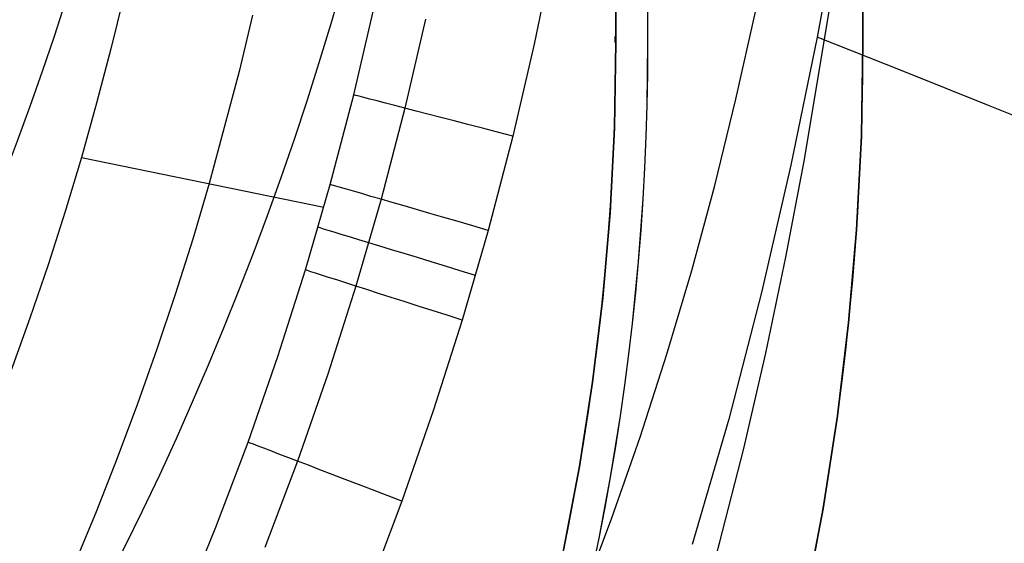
# Model space of a CAD drawing. Extents: x 35624 to 36541, y 4015 to 4839.
# Tile 97 of 150: x 36317 to 36377, y 4224 to 4255. Entities that reach past the tile are written whole.
import ezdxf

# ---------------------------------------------------------------- set-up
doc = ezdxf.new("R2010")
doc.units = 0
for name, color, linetype in [('FUSTO_INTERNO', 200, 'CONTINUOUS'), ('GAMBE', 96, 'CONTINUOUS'), ('IGES_LEVEL_1', 4, 'CONTINUOUS')]:
    doc.layers.add(name, color=color, linetype=linetype)

msp = doc.modelspace()

# ---------------------------------------------------------------- linework, layer by layer
at = {"layer": 'FUSTO_INTERNO'}
for p, q in [((36353.59217415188, 4567.639871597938, -193.1533720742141), (36353.59217415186, 4253.916306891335, -193.153372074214)), ((36353.59217415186, 4253.916306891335, -168.153372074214), (36353.59217415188, 4567.639871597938, -168.153372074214)), ((36353.59217415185, 4567.639871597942, -180.653372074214), (36353.59217415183, 4253.916306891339, -180.653372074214)), ((36353.59217415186, 4253.916306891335, -193.153372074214), (36353.59217415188, 4567.639871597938, -193.153372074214)), ((36355.53480636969, 4253.916442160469, -185.1546737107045), (36355.47853941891, 4567.640006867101, -185.1533764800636)), ((36355.53481371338, 4253.916306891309, -160.1546737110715), (36355.4785467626, 4567.63987159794, -160.1533764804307)), ((36368.59217415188, 4567.639871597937, -193.153372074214), (36368.59217415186, 4253.916306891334, -193.153372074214)), ((36368.59217415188, 4567.639871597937, -193.153372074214), (36368.59217415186, 4253.916306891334, -193.153372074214)), ((36368.59217415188, 4567.639871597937, -168.153372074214), (36368.59217415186, 4253.916306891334, -168.153372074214)), ((36368.59217415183, 4253.916306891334, -180.6533720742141), (36368.59217415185, 4567.639871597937, -180.653372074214)), ((36353.53474664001, 4254.291523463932, -193.1533720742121), (36353.53474769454, 4254.285643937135, -193.153372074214)), ((36353.53474769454, 4254.285643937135, -193.153372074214), (36353.53474874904, 4254.279764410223, -193.153372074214)), ((36353.53474874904, 4254.279764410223, -193.153372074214), (36353.53475085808, 4254.268005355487, -193.153372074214)), ((36353.59217415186, 4253.916306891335, -193.153372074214), (36353.50381661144, 4248.742900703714, -193.153372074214)), ((36353.50381661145, 4248.74290070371, -168.153372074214), (36353.59217415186, 4253.916306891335, -168.153372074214)), ((36353.59217415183, 4253.916306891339, -180.653372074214), (36353.5038166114, 4248.742900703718, -180.653372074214)), ((36353.53475085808, 4254.268005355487, -193.153372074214), (36353.53475507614, 4254.244487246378, -193.153372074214)), ((36353.53475507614, 4254.244487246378, -193.153372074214), (36353.53476351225, 4254.197451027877, -193.153372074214)), ((36353.53476351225, 4254.197451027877, -193.153372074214), (36353.53478038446, 4254.103378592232, -193.153372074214)), ((36353.53478038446, 4254.103378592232, -193.153372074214), (36353.53481412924, 4253.915233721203, -193.153372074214)), ((36353.59217415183, 4253.916306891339, -193.153372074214), (36353.59217415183, 4253.916306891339, -168.153372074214)), ((36368.59217415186, 4253.916306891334, -193.153372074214), (36368.49507184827, 4248.230784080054, -193.153372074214)), ((36368.59217415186, 4253.916306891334, -168.153372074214), (36368.49507184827, 4248.230784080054, -168.153372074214)), ((36368.49507184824, 4248.230784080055, -180.6533720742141), (36368.59217415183, 4253.916306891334, -180.6533720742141)), ((36368.59217415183, 4253.916306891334, -193.153372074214), (36368.59217415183, 4253.916306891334, -168.153372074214)), ((36353.50381661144, 4248.742900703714, -193.153372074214), (36353.23888474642, 4243.575527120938, -193.153372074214)), ((36353.23888474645, 4243.57552712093, -168.153372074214), (36353.50381661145, 4248.74290070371, -168.153372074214)), ((36353.5038166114, 4248.742900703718, -180.653372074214), (36353.23888474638, 4243.575527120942, -180.653372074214)), ((36368.49507184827, 4248.230784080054, -193.153372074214), (36368.20391609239, 4242.551890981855, -193.153372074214)), ((36368.49507184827, 4248.230784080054, -168.153372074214), (36368.20391609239, 4242.551890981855, -168.153372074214)), ((36368.20391609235, 4242.551890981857, -180.6533720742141), (36368.49507184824, 4248.230784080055, -180.6533720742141)), ((36353.23888474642, 4243.575527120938, -193.153372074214), (36352.79768745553, 4238.420211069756, -193.1533720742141)), ((36352.79768745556, 4238.420211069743, -168.153372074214), (36353.23888474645, 4243.57552712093, -168.153372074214)), ((36353.23888474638, 4243.575527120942, -180.653372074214), (36352.7976874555, 4238.42021106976, -180.653372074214)), ((36368.20391609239, 4242.551890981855, -193.153372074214), (36367.7190463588, 4236.886248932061, -193.153372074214)), ((36368.20391609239, 4242.551890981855, -168.153372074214), (36367.7190463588, 4236.886248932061, -168.153372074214)), ((36367.71904635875, 4236.886248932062, -180.6533720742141), (36368.20391609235, 4242.551890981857, -180.6533720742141)), ((36352.79768745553, 4238.420211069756, -193.1533720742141), (36352.18073915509, 4233.282963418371, -193.1533720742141)), ((36352.18073915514, 4233.282963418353, -168.153372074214), (36352.79768745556, 4238.420211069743, -168.153372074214)), ((36352.7976874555, 4238.42021106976, -180.653372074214), (36352.18073915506, 4233.282963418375, -180.653372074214)), ((36367.7190463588, 4236.886248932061, -193.153372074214), (36367.04102798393, 4231.240463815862, -193.153372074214)), ((36367.7190463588, 4236.886248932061, -168.153372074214), (36367.04102798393, 4231.240463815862, -168.153372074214)), ((36367.04102798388, 4231.240463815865, -180.6533720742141), (36367.71904635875, 4236.886248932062, -180.6533720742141)), ((36352.18073915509, 4233.282963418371, -193.1533720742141), (36351.38875917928, 4228.16977396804, -193.1533720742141)), ((36351.38875917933, 4228.169773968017, -168.153372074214), (36352.18073915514, 4233.282963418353, -168.153372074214)), ((36352.18073915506, 4233.282963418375, -180.653372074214), (36351.38875917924, 4228.169773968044, -180.653372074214)), ((36367.04102798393, 4231.240463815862, -193.153372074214), (36366.17065150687, 4225.621118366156, -193.153372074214)), ((36367.04102798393, 4231.240463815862, -168.153372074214), (36366.17065150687, 4225.621118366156, -168.153372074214)), ((36366.17065150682, 4225.621118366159, -180.653372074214), (36367.04102798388, 4231.240463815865, -180.6533720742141)), ((36351.38875917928, 4228.16977396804, -193.1533720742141), (36350.42267094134, 4223.086604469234, -193.1533720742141)), ((36350.42267094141, 4223.086604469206, -168.153372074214), (36351.38875917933, 4228.169773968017, -168.153372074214)), ((36351.38875917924, 4228.169773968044, -180.653372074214), (36350.42267094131, 4223.086604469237, -180.653372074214)), ((36366.17065150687, 4225.621118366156, -193.153372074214), (36365.10893174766, 4220.034764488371, -193.153372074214)), ((36366.17065150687, 4225.621118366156, -168.153372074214), (36365.10893174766, 4220.034764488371, -168.153372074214)), ((36365.10893174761, 4220.034764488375, -180.653372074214), (36366.17065150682, 4225.621118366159, -180.653372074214))]:
    msp.add_line(p, q, dxfattribs=at)
at = {"layer": 'FUSTO_INTERNO', "extrusion": (5.973068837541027e-06, -1.442026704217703e-05, 0.9999999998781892)}
msp.add_arc((36202.10238455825, 4253.81776364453, -184.9988621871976), 153.4335571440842, 269.9851426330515, 0.0358529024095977, dxfattribs=at)
at = {"layer": 'FUSTO_INTERNO'}
for centre, radius, start, end in [((36202.06339247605, 4253.916306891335, -193.153372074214), 151.5287816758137, 314.9996421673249, 0), ((36202.06339668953, 4253.916306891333, -193.153372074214), 166.5287774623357, 314.9996736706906, 3.129e-13)]:
    msp.add_arc(centre, radius, start, end, dxfattribs=at)
at = {"layer": 'FUSTO_INTERNO', "extrusion": (2.038042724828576e-05, -2.038052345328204e-05, 0.9999999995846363)}
msp.add_arc((36202.21394253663, 4253.771787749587, -159.5004293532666), 153.3241927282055, 314.9977771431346, 0.0527909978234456, dxfattribs=at)
at = {"layer": 'GAMBE'}
for p, q in [((36360.87882032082, 4250.47246951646, -380.0065312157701), (36362.06406610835, 4255.777986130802, -380.0065311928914)), ((36359.59245422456, 4245.239279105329, -380.0065312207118), (36360.87882032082, 4250.47246951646, -380.0065312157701)), ((36358.19983115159, 4240.076653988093, -380.0065312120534), (36359.59245422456, 4245.239279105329, -380.0065312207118)), ((36356.69581443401, 4234.982833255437, -380.0065311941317), (36358.19983115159, 4240.076653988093, -380.0065312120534)), ((36355.07526740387, 4229.956055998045, -380.0065311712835), (36356.69581443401, 4234.982833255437, -380.0065311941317)), ((36353.33305339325, 4224.994561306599, -380.0065311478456), (36355.07526740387, 4229.956055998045, -380.0065311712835)), ((36351.46403573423, 4220.096588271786, -380.0065311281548), (36353.33305339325, 4224.994561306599, -380.0065311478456))]:
    msp.add_line(p, q, dxfattribs=at)
at = {"layer": 'IGES_LEVEL_1'}
for p, q in [((36367.23430644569, 4262.055511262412, -103.0000285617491), (36365.81329564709, 4254.244315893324, -103.0000284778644)), ((36349.79354551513, 4259.423975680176, -319.730854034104), (36348.63819903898, 4253.809689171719, -319.7308540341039)), ((36365.02342337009, 4246.720883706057, -319.7308540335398), (36366.98053028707, 4258.46566110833, -319.7308540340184)), ((36323.75420704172, 4256.862034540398, -139.7308538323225), (36322.94601343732, 4253.537591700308, -139.7308538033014)), ((36331.54848099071, 4255.572540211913, -229.7308538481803), (36330.72750728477, 4252.149091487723, -229.7308538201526)), ((36337.68059108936, 4250.742549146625, -310.6026027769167), (36338.91984043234, 4256.057395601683, -310.602563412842)), ((36342.04753755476, 4255.334007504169, -317.1036789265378), (36340.78835918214, 4249.933644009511, -317.1036922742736)), ((36348.63819903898, 4253.809689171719, -319.7308540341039), (36347.33698957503, 4248.229134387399, -319.7308540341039)), ((36365.81329564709, 4254.244315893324, -103.0000284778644), (36364.22195405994, 4246.468335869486, -103.0000283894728)), ((36371.07677398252, 4252.152628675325, -105.9067971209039), (36365.81329564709, 4254.244315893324, -103.0000284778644)), ((36322.94601343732, 4253.537591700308, -139.7308538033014), (36322.07947372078, 4250.229078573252, -139.7308537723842)), ((36330.72750728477, 4252.149091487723, -229.7308538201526), (36328.90803829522, 4245.351385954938, -229.7308537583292)), ((36376.20342657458, 4250.098930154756, -108.8785560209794), (36371.07677398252, 4252.152628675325, -105.9067971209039)), ((36336.25718011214, 4245.294871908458, -310.6026504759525), (36337.68059108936, 4250.742549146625, -310.6026027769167)), ((36322.07947372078, 4250.229078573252, -139.7308537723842), (36321.15498198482, 4246.937689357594, -139.7308537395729)), ((36378.68280545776, 4249.094733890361, -110.4084638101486), (36376.20342657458, 4250.098930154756, -108.8785560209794)), ((36340.78835918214, 4249.933644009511, -317.1036922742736), (36339.34209221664, 4244.398430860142, -317.1037084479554)), ((36347.33698957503, 4248.229134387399, -319.7308540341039), (36345.84251649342, 4242.509479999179, -319.730854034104)), ((36321.15498198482, 4246.937689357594, -139.7308537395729), (36320.17246271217, 4243.663773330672, -139.7308537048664)), ((36321.15498198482, 4246.937691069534, -139.7308537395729), (36335.87474616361, 4243.925970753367, -310.6026652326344)), ((36363.90740814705, 4240.876118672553, -319.7308540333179), (36365.02342337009, 4246.720883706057, -319.7308540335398)), ((36364.22195405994, 4246.468335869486, -103.0000283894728), (36362.43985731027, 4238.734733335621, -103.0000282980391)), ((36328.90803829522, 4245.351385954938, -229.7308537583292), (36327.90988159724, 4241.978724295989, -229.7308537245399)), ((36334.75372980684, 4240.105266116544, -310.6026945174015), (36336.25718011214, 4245.294871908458, -310.6026504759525)), ((36339.34209221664, 4244.398430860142, -317.1037084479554), (36337.81441992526, 4239.125183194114, -317.1037233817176)), ((36320.17246271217, 4243.663773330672, -139.7308537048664), (36319.13191608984, 4240.407783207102, -139.7308536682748)), ((36345.84251649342, 4242.509479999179, -319.730854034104), (36344.26376369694, 4237.05999734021, -319.730854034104)), ((36327.90988159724, 4241.978724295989, -229.7308537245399), (36326.85276976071, 4238.624126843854, -229.7308536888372)), ((36362.68691116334, 4235.055809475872, -319.7308540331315), (36363.90740814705, 4240.876118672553, -319.7308540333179)), ((36319.13191608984, 4240.407783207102, -139.7308536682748), (36318.033849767, 4237.171068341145, -139.7308536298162)), ((36333.08068752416, 4234.850011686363, -310.6027468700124), (36334.75372980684, 4240.105266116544, -310.6026945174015)), ((36337.81441992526, 4239.125183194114, -317.1037233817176), (36336.11444597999, 4233.785276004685, -317.1037411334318)), ((36326.85276976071, 4238.624126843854, -229.7308536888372), (36325.73719429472, 4235.288918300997, -229.730853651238)), ((36362.43985731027, 4238.734733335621, -103.0000282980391), (36360.44762636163, 4231.055594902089, -103.0000282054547)), ((36318.033849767, 4237.171068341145, -139.7308536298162), (36316.87877139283, 4233.954978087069, -139.7308535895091)), ((36344.26376369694, 4237.05999734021, -319.730854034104), (36342.50699301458, 4231.541731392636, -319.730854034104)), ((36325.73719429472, 4235.288918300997, -229.730853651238), (36324.56364670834, 4231.974423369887, -229.730853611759)), ((36331.26973130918, 4229.642618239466, -310.6028075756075), (36333.08068752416, 4234.850011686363, -310.6027468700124)), ((36361.35230198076, 4229.264486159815, -319.7308540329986), (36362.68691116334, 4235.055809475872, -319.7308540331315)), ((36336.11444597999, 4233.785276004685, -317.1037411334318), (36334.2743925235, 4228.494161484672, -317.1037617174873)), ((36324.56364670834, 4231.974423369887, -229.730853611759), (36323.33261851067, 4228.681966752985, -229.7308535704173)), ((36342.50699301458, 4231.541731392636, -319.730854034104), (36340.60557282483, 4226.074226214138, -319.730854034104)), ((36360.44762636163, 4231.055594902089, -103.0000282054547), (36358.22588217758, 4223.443007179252, -103.0000281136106)), ((36329.32259973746, 4224.487647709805, -310.6028688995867), (36331.26973130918, 4229.642618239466, -310.6028075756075)), ((36359.89395016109, 4223.506678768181, -319.7308540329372), (36361.35230198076, 4229.264486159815, -319.7308540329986)), ((36323.33261851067, 4228.681966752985, -229.7308535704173), (36322.04460121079, 4225.41287315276, -229.7308535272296)), ((36334.2743925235, 4228.494161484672, -317.1037617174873), (36332.29595406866, 4223.256260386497, -317.1037825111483)), ((36340.60557282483, 4226.074226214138, -319.730854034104), (36338.56111194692, 4220.661602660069, -319.7308540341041)), ((36322.04460121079, 4225.41287315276, -229.7308535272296), (36320.7000863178, 4222.168467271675, -229.7308534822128)), ((36327.24055639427, 4219.388831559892, -310.6029318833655), (36329.32259973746, 4224.487647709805, -310.6028688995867)), ((36358.57491084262, 4218.729459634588, -319.7308540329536), (36359.89395016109, 4223.506678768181, -319.7308540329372))]:
    msp.add_line(p, q, dxfattribs=at)
at = {"layer": 'IGES_LEVEL_1', "extrusion": (3.242475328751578e-08, -2.053019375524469e-16, 0.9999999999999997)}
msp.add_arc((36144.58772656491, 4312.18579348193, -139.7296760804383), 184.2520347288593, 269.99999637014, 359.9999981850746, dxfattribs=at)
msp.add_arc((36144.58772656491, 4312.18579348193, -139.7296760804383), 184.2520347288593, 269.99999637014, 359.9999981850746, dxfattribs=at)
at = {"layer": 'IGES_LEVEL_1', "extrusion": (3.242475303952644e-08, 4.027019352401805e-16, 0.9999999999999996)}
msp.add_arc((36144.5877265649, 4312.185793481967, -319.7296755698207), 200.0000000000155, 270.0000000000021, 359.9999999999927, dxfattribs=at)
msp.add_arc((36144.5877265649, 4312.185793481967, -319.7296755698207), 200.0000000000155, 270.0000000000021, 359.9999999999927, dxfattribs=at)
at = {"layer": 'IGES_LEVEL_1', "extrusion": (0.2518920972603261, 0.9677553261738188, -8.169699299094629e-09)}
msp.add_arc((-34105.22647662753, -309.7208464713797, 13266.85331835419), 10.00990172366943, 269.9591257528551, 354.9469787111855, dxfattribs=at)
at = {"layer": 'IGES_LEVEL_1', "extrusion": (0.2790460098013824, 0.9602777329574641, 2.293260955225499e-09)}
msp.add_arc((-33718.23914244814, -309.7187246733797, 14216.14971186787), 10.01216580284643, 269.9498139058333, 354.9348506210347, dxfattribs=at)
at = {"layer": 'IGES_LEVEL_1', "extrusion": (0.2920143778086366, 0.9564139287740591, -6.401722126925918e-08)}
msp.add_arc((-33522.84575675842, -309.716592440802, 14668.26760086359), 10.01332717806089, 269.9450416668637, 354.9286410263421, dxfattribs=at)
at = {"layer": 'IGES_LEVEL_1', "extrusion": (0.304962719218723, 0.9523642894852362, 5.91428309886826e-08)}
msp.add_arc((-33320.82312288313, -309.7172156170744, 15118.87012034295), 10.01453806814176, 269.940069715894, 354.9221843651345, dxfattribs=at)
at = {"layer": 'IGES_LEVEL_1', "extrusion": (0.357033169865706, 0.9340917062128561, -3.570738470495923e-08)}
msp.add_arc((-32436.59521462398, -309.7102912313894, 16922.34249846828), 10.0199688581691, 269.917814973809, 354.8931453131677, dxfattribs=at)

doc.saveas('drawing.dxf')
